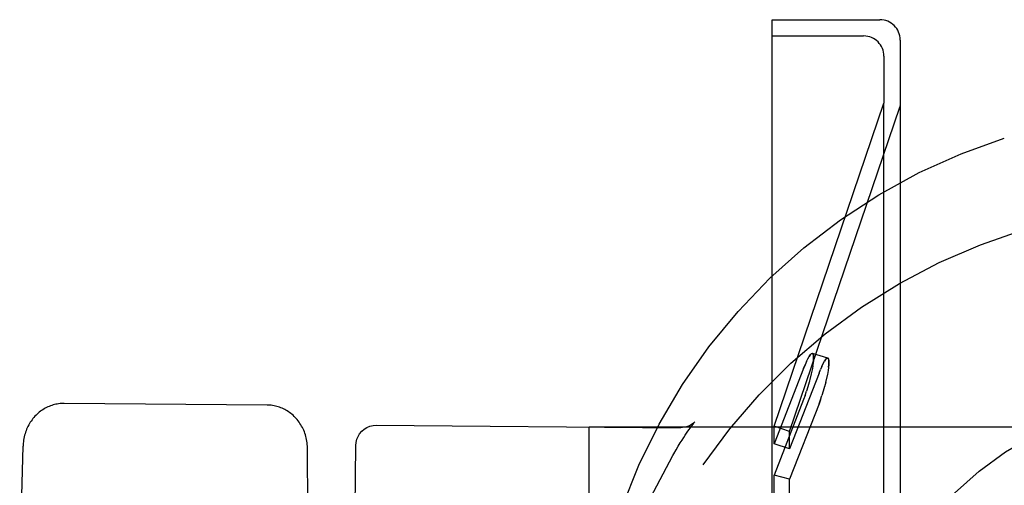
# Model space of a CAD drawing. Header units: inches. Extents: x 0 to 193, y 0 to 125.
# Tile 93 of 99: x 125.16 to 125.644, y 97.657 to 97.887. Entities that reach past the tile are written whole.
import ezdxf

# ---------------------------------------------------------------- set-up
doc = ezdxf.new("R2010")
doc.units = ezdxf.units.IN
doc.header["$LTSCALE"] = 10.63801
doc.header["$MEASUREMENT"] = 0
doc.linetypes.add('HIDDEN', pattern=[0.2, 0.1, -0.1])
doc.layers.add('DEFAULT_2', color=8, linetype='HIDDEN')

msp = doc.modelspace()

# ---------------------------------------------------------------- linework, layer by layer
at = {"layer": 'DEFAULT_2', "color": 8, "linetype": 'HIDDEN'}
for p, q in [((125.52991, 97.88661), (125.58291, 97.88661)), ((125.52991, 97.87861), (125.52991, 97.88661)), ((125.52991, 97.87861), (125.57491, 97.87861)), ((125.52991, 97.26261), (125.52991, 97.87861)), ((125.59291, 97.87661), (125.59291, 97.26461)), ((125.58491, 97.86861), (125.58491, 97.84561)), ((125.53091, 97.68661), (125.58491, 97.84561)), ((125.58491, 97.29561), (125.58491, 97.84561)), ((125.59291, 97.84512), (125.59265, 97.84351)), ((125.53849, 97.68404), (125.59265, 97.84351)), ((125.54682, 97.71837), (125.5475, 97.71976)), ((125.55728, 97.72009), (125.54969, 97.72238)), ((125.54538, 97.71495), (125.53091, 97.67786)), ((125.54538, 97.71495), (125.54612, 97.71678)), ((125.54953, 97.71439), (125.54911, 97.71228)), ((125.54984, 97.71619), (125.5495, 97.71422)), ((125.55006, 97.71781), (125.54981, 97.71602)), ((125.55295, 97.71261), (125.5537, 97.71444)), ((125.5544, 97.71603), (125.5537, 97.71444)), ((125.5544, 97.71603), (125.55507, 97.71743)), ((125.55741, 97.71401), (125.55708, 97.71205)), ((125.55763, 97.71562), (125.55739, 97.71384)), ((125.55295, 97.71261), (125.53849, 97.67548)), ((125.54866, 97.71034), (125.54809, 97.70809)), ((125.54914, 97.71242), (125.54864, 97.71022)), ((125.55671, 97.71027), (125.55621, 97.70808)), ((125.55711, 97.71222), (125.55668, 97.71013)), ((125.54612, 97.70172), (125.54683, 97.7038)), ((125.5475, 97.70597), (125.54682, 97.70377)), ((125.54812, 97.70817), (125.54748, 97.70592)), ((125.55507, 97.70386), (125.5544, 97.70167)), ((125.55569, 97.70605), (125.55506, 97.70381)), ((125.55624, 97.7082), (125.55567, 97.70596)), ((125.54538, 97.6997), (125.53091, 97.66252)), ((125.54612, 97.70171), (125.54538, 97.6997)), ((125.5537, 97.69961), (125.55295, 97.69761)), ((125.28143, 97.69697), (125.18144, 97.69775)), ((125.55295, 97.69761), (125.53849, 97.66048)), ((125.33509, 97.68702), (125.48476, 97.68585)), ((125.82191, 97.68611), (125.43991, 97.68611)), ((125.43991, 97.45511), (125.43991, 97.68611)), ((125.53849, 97.68404), (125.53091, 97.68661)), ((125.53091, 97.67786), (125.53091, 97.68661)), ((125.53849, 97.67548), (125.53849, 97.68404)), ((125.15963, 97.6061), (125.16127, 97.67674)), ((125.30158, 97.58841), (125.30125, 97.67556)), ((125.32251, 97.37767), (125.32501, 97.67711)), ((125.53849, 97.67548), (125.53091, 97.67786)), ((125.53849, 97.66048), (125.53091, 97.66252)), ((125.53091, 97.58595), (125.53091, 97.66252)), ((125.53849, 97.58561), (125.53849, 97.66048))]:
    msp.add_line(p, q, dxfattribs=at)
for points in [[(125.43893, 97.5502), (125.4391, 97.55806), (125.44075, 97.58057), (125.44413, 97.60288), (125.44921, 97.62487), (125.45596, 97.64641), (125.46435, 97.66738), (125.47432, 97.68764), (125.48581, 97.70708), (125.49876, 97.72558), (125.51309, 97.74304), (125.52872, 97.75936), (125.54555, 97.77443), (125.56349, 97.78817), (125.58243, 97.8005), (125.60226, 97.81135), (125.62287, 97.82065), (125.64412, 97.82834)], [(125.49588, 97.66759), (125.50904, 97.68535), (125.52349, 97.70207), (125.53916, 97.71766), (125.55596, 97.73204), (125.57379, 97.74513), (125.59254, 97.75684), (125.61213, 97.76712), (125.63243, 97.7759), (125.65333, 97.78315)], [(125.54682, 97.71837), (125.54612, 97.71677), (125.54538, 97.71495)], [(125.54748, 97.71973), (125.54812, 97.72086), (125.54866, 97.72167), (125.54914, 97.72218), (125.54953, 97.72239), (125.54969, 97.72238)], [(125.54969, 97.72238), (125.5495, 97.72238), (125.54911, 97.72216), (125.54864, 97.72164), (125.54809, 97.72083)], [(125.54969, 97.72238), (125.54984, 97.72229), (125.55006, 97.72189), (125.55019, 97.72121), (125.55023, 97.72026), (125.55018, 97.71906), (125.55004, 97.71764)], [(125.55006, 97.71781), (125.55019, 97.71922), (125.55023, 97.72039), (125.55018, 97.7213), (125.55004, 97.72195), (125.54981, 97.72231), (125.54969, 97.72238)], [(125.55506, 97.7174), (125.55569, 97.71854), (125.55624, 97.71936), (125.55671, 97.71989), (125.55711, 97.7201), (125.55728, 97.72009)], [(125.55728, 97.72009), (125.55708, 97.72009), (125.55668, 97.71986), (125.55621, 97.71933), (125.55567, 97.71851)], [(125.55728, 97.72009), (125.55741, 97.72001), (125.55763, 97.71963), (125.55776, 97.71897), (125.5578, 97.71803), (125.55775, 97.71685), (125.55761, 97.71545)], [(125.55763, 97.71562), (125.55776, 97.71701), (125.5578, 97.71816), (125.55775, 97.71906), (125.55761, 97.71969), (125.55739, 97.72004), (125.55728, 97.72009)], [(125.55295, 97.69761), (125.5537, 97.69962), (125.5544, 97.70169)], [(125.57145, 97.51675), (125.57096, 97.52142), (125.5703, 97.53757), (125.57123, 97.55371), (125.57374, 97.56968), (125.57781, 97.58532), (125.58338, 97.6005), (125.59043, 97.61505), (125.59887, 97.62885), (125.60862, 97.64175), (125.61959, 97.65365), (125.63168, 97.6644), (125.64477, 97.67393), (125.65873, 97.68213), (125.67342, 97.68893), (125.68871, 97.69425), (125.70445, 97.69806), (125.72041, 97.70029), (125.73666, 97.70097)], [(125.18144, 97.69775), (125.18085, 97.69775), (125.18016, 97.69772), (125.17948, 97.69767), (125.1788, 97.69759), (125.17812, 97.69748), (125.17745, 97.69735), (125.17677, 97.6972), (125.17611, 97.69702), (125.17545, 97.69682), (125.17479, 97.69659), (125.17414, 97.69634), (125.1735, 97.69606), (125.17287, 97.69576), (125.17224, 97.69544), (125.17163, 97.69509), (125.17102, 97.69471), (125.17043, 97.69432), (125.16984, 97.6939), (125.16927, 97.69346), (125.16872, 97.69299), (125.16817, 97.6925), (125.16765, 97.69199), (125.16713, 97.69146), (125.16664, 97.69091), (125.16616, 97.69034), (125.1657, 97.68974), (125.16525, 97.68913), (125.16483, 97.6885), (125.16443, 97.68785), (125.16405, 97.68718), (125.16369, 97.6865), (125.16335, 97.6858), (125.16304, 97.68508), (125.16274, 97.68435), (125.16248, 97.68361), (125.16224, 97.68286), (125.16202, 97.68209), (125.16183, 97.68132), (125.16167, 97.68053), (125.16153, 97.67974), (125.16142, 97.67895), (125.16134, 97.67815), (125.16129, 97.67734), (125.16127, 97.67674)], [(125.30125, 97.67556), (125.30125, 97.67601), (125.30122, 97.67682), (125.30115, 97.67763), (125.30107, 97.67843), (125.30095, 97.67923), (125.3008, 97.68002), (125.30063, 97.68081), (125.30044, 97.68158), (125.30021, 97.68235), (125.29996, 97.6831), (125.29969, 97.68384), (125.29939, 97.68457), (125.29906, 97.68529), (125.29872, 97.68598), (125.29835, 97.68666), (125.29796, 97.68733), (125.29755, 97.68797), (125.29711, 97.6886), (125.29666, 97.68921), (125.29619, 97.6898), (125.29571, 97.69036), (125.2952, 97.69091), (125.29468, 97.69143), (125.29415, 97.69194), (125.29359, 97.69242), (125.29303, 97.69287), (125.29245, 97.69331), (125.29186, 97.69372), (125.29126, 97.69411), (125.29065, 97.69447), (125.29002, 97.69481), (125.28939, 97.69513), (125.28875, 97.69542), (125.2881, 97.69568), (125.28744, 97.69592), (125.28678, 97.69614), (125.28612, 97.69633), (125.28544, 97.6965), (125.28477, 97.69664), (125.28409, 97.69676), (125.2834, 97.69685), (125.28272, 97.69691), (125.28203, 97.69695), (125.28143, 97.69697)], [(125.32501, 97.67711), (125.32514, 97.67864), (125.3255, 97.68014), (125.3261, 97.68157), (125.32691, 97.6829), (125.32793, 97.68409), (125.32912, 97.68511), (125.33048, 97.68594), (125.33195, 97.68655), (125.3335, 97.68691), (125.33509, 97.68702)], [(125.48095, 97.67216), (125.48145, 97.67302), (125.48259, 97.67495), (125.48367, 97.67672), (125.48466, 97.67833), (125.48557, 97.67976), (125.48639, 97.68103), (125.48713, 97.68216), (125.4878, 97.68316), (125.48843, 97.68409), (125.48901, 97.68493), (125.48955, 97.68569), (125.49003, 97.68636), (125.49045, 97.68693), (125.49081, 97.68742), (125.49111, 97.68782), (125.49136, 97.68814), (125.49156, 97.68839), (125.49171, 97.68857), (125.49179, 97.68866)], [(125.49179, 97.68866), (125.49181, 97.68869), (125.49182, 97.6887), (125.49173, 97.6886), (125.49151, 97.68839), (125.49115, 97.68808), (125.49066, 97.68769), (125.49001, 97.68727), (125.48921, 97.68683), (125.48828, 97.68644), (125.48717, 97.68611), (125.48584, 97.68589), (125.48482, 97.68585)], [(125.44161, 97.52766), (125.44186, 97.53754), (125.44379, 97.56104), (125.4476, 97.58431), (125.45327, 97.6072), (125.46075, 97.62957), (125.46999, 97.65127), (125.48095, 97.67216)]]:
    msp.add_lwpolyline(points, dxfattribs=at)
for centre in [(125.58291, 97.87661), (125.57491, 97.86861)]:
    msp.add_arc(centre, 0.01, 0, 90, dxfattribs=at)

doc.saveas('drawing.dxf')
